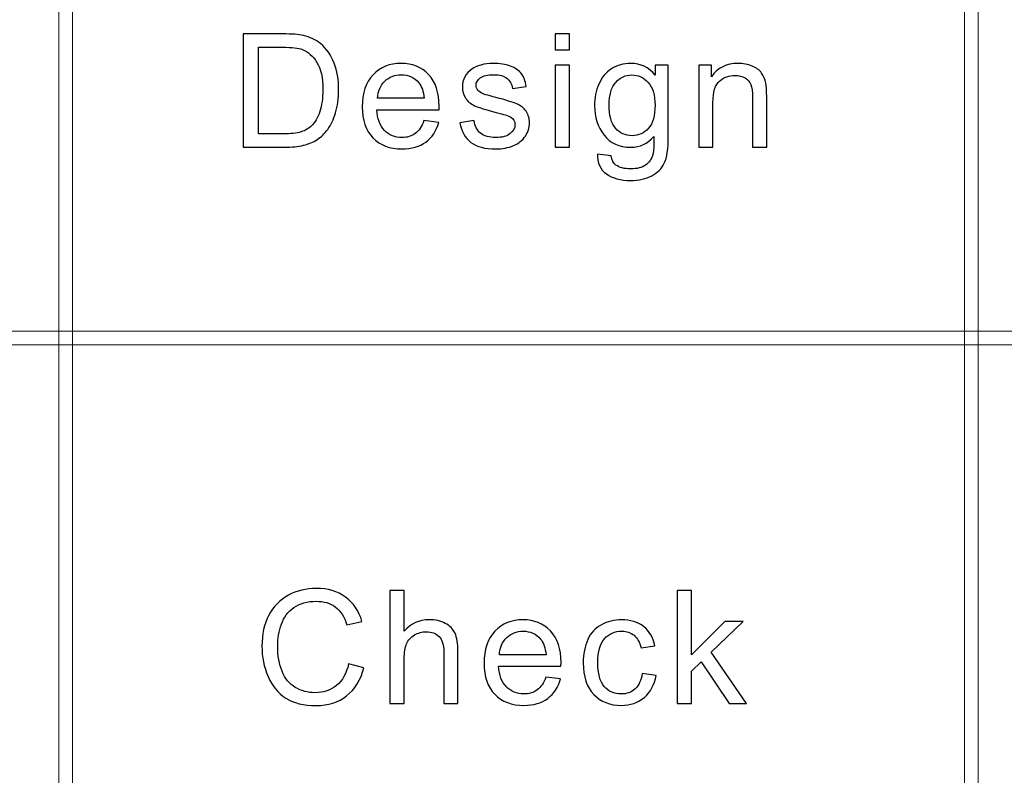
# Model space of a CAD drawing. Header units: millimetres. Extents: x -415 to 5, y -292 to 5.
# Tile 24 of 72: x -108 to -97, y -264 to -256. Entities that reach past the tile are written whole.
import ezdxf

# ---------------------------------------------------------------- set-up
doc = ezdxf.new("R2010")
doc.units = ezdxf.units.MM
doc.header["$MEASUREMENT"] = 0
doc.layers.add('layer 1', color=7, linetype='Continuous')

msp = doc.modelspace()

# ---------------------------------------------------------------- linework, layer by layer
at = {"layer": 'layer 1', "color": 7, "lineweight": 9}
for points in [[(-107.5214, -278.7126), (-107.5214, -278.7126), (-107.6714, -278.7126), (-107.6714, -278.7126), (-107.6714, -278.7126), (-107.6714, -278.7126), (-107.6714, -233.1867), (-107.6714, -233.1867), (-107.6714, -233.1867), (-107.6714, -233.1867), (-107.5214, -233.1867), (-107.5214, -233.1867), (-107.5214, -233.1867), (-107.5214, -233.1867), (-107.5214, -278.7126), (-107.5214, -278.7126)], [(-97.5266, -278.7126), (-97.5266, -278.7126), (-97.6766, -278.7126), (-97.6766, -278.7126), (-97.6766, -278.7126), (-97.6766, -278.7126), (-97.6766, -233.1867), (-97.6766, -233.1867), (-97.6766, -233.1867), (-97.6766, -233.1867), (-97.5266, -233.1867), (-97.5266, -233.1867), (-97.5266, -233.1867), (-97.5266, -233.1867), (-97.5266, -278.7126), (-97.5266, -278.7126)], [(-68.6167, -259.1265), (-68.6167, -259.1265), (-68.6167, -259.2765), (-68.6167, -259.2765), (-68.6167, -259.2765), (-68.6167, -259.2765), (-146.5761, -259.2765), (-146.5761, -259.2765), (-146.5761, -259.2765), (-146.5761, -259.2765), (-146.5761, -259.1265), (-146.5761, -259.1265), (-146.5761, -259.1265), (-146.5761, -259.1265), (-68.6167, -259.1265), (-68.6167, -259.1265)]]:
    msp.add_open_spline(points, degree=3, knots=[0, 0, 0, 0, 0.2, 0.2, 0.2, 0.2, 0.4, 0.4, 0.4, 0.4, 0.6, 0.6, 0.6, 0.6, 1, 1, 1, 1], dxfattribs=at)
at = {"layer": 'layer 1', "color": 7}
for points, knots in [([(-105.6374, -257.0958), (-105.6374, -257.0958), (-105.6374, -255.8449), (-105.6374, -255.8449), (-105.6374, -255.8449), (-105.6374, -255.8449), (-105.1981, -255.8449), (-105.1981, -255.8449), (-105.1981, -255.8449), (-105.099, -255.8449), (-105.0233, -255.8507), (-104.9711, -255.8626), (-104.9711, -255.8626), (-104.898, -255.8792), (-104.8357, -255.9092), (-104.784, -255.9523), (-104.784, -255.9523), (-104.7167, -256.0082), (-104.6665, -256.0793), (-104.6332, -256.166), (-104.6332, -256.166), (-104.5997, -256.2528), (-104.5831, -256.3521), (-104.5831, -256.4636), (-104.5831, -256.4636), (-104.5831, -256.5586), (-104.5944, -256.6427), (-104.6169, -256.7161), (-104.6169, -256.7161), (-104.6395, -256.7894), (-104.6685, -256.8503), (-104.7039, -256.8983), (-104.7039, -256.8983), (-104.7395, -256.9464), (-104.778, -256.9842), (-104.8202, -257.0116), (-104.8202, -257.0116), (-104.8621, -257.0393), (-104.9129, -257.0602), (-104.9722, -257.0745), (-104.9722, -257.0745), (-105.0319, -257.0888), (-105.1001, -257.0958), (-105.1773, -257.0958), (-105.1773, -257.0958), (-105.1773, -257.0958), (-105.6374, -257.0958), (-105.6374, -257.0958)], [0, 0, 0, 0, 0.0769231, 0.0769231, 0.0769231, 0.0769231, 0.1538462, 0.1538462, 0.1538462, 0.1538462, 0.2307692, 0.2307692, 0.2307692, 0.2307692, 0.3076923, 0.3076923, 0.3076923, 0.3076923, 0.3846154, 0.3846154, 0.3846154, 0.3846154, 0.4615385, 0.4615385, 0.4615385, 0.4615385, 0.5384615, 0.5384615, 0.5384615, 0.5384615, 0.6153846, 0.6153846, 0.6153846, 0.6153846, 0.6923077, 0.6923077, 0.6923077, 0.6923077, 0.7692308, 0.7692308, 0.7692308, 0.7692308, 0.8461538, 0.8461538, 0.8461538, 0.8461538, 1, 1, 1, 1]), ([(-102.1929, -256.0195), (-102.1929, -256.0195), (-102.1929, -255.8449), (-102.1929, -255.8449), (-102.1929, -255.8449), (-102.1929, -255.8449), (-102.0362, -255.8449), (-102.0362, -255.8449), (-102.0362, -255.8449), (-102.0362, -255.8449), (-102.0362, -256.0195), (-102.0362, -256.0195), (-102.0362, -256.0195), (-102.0362, -256.0195), (-102.1929, -256.0195), (-102.1929, -256.0195)], [0, 0, 0, 0, 0.2, 0.2, 0.2, 0.2, 0.4, 0.4, 0.4, 0.4, 0.6, 0.6, 0.6, 0.6, 1, 1, 1, 1]), ([(-105.4682, -256.949), (-105.4682, -256.949), (-105.1963, -256.949), (-105.1963, -256.949), (-105.1963, -256.949), (-105.1123, -256.949), (-105.0464, -256.9414), (-104.9986, -256.926), (-104.9986, -256.926), (-104.9509, -256.9106), (-104.9129, -256.889), (-104.8843, -256.8611), (-104.8843, -256.8611), (-104.8446, -256.8218), (-104.8134, -256.7688), (-104.7912, -256.7024), (-104.7912, -256.7024), (-104.7689, -256.636), (-104.7576, -256.5557), (-104.7576, -256.461), (-104.7576, -256.461), (-104.7576, -256.3299), (-104.7796, -256.2292), (-104.8233, -256.1587), (-104.8233, -256.1587), (-104.8668, -256.0883), (-104.92, -256.0411), (-104.9826, -256.0172), (-104.9826, -256.0172), (-105.0277, -256), (-105.1004, -255.9916), (-105.2008, -255.9916), (-105.2008, -255.9916), (-105.2008, -255.9916), (-105.4682, -255.9916), (-105.4682, -255.9916), (-105.4682, -255.9916), (-105.4682, -255.9916), (-105.4682, -256.949), (-105.4682, -256.949)], [0, 0, 0, 0, 0.0909091, 0.0909091, 0.0909091, 0.0909091, 0.1818182, 0.1818182, 0.1818182, 0.1818182, 0.2727273, 0.2727273, 0.2727273, 0.2727273, 0.3636364, 0.3636364, 0.3636364, 0.3636364, 0.4545455, 0.4545455, 0.4545455, 0.4545455, 0.5454545, 0.5454545, 0.5454545, 0.5454545, 0.6363636, 0.6363636, 0.6363636, 0.6363636, 0.7272727, 0.7272727, 0.7272727, 0.7272727, 0.8181818, 0.8181818, 0.8181818, 0.8181818, 1, 1, 1, 1]), ([(-103.6414, -256.8023), (-103.6414, -256.8023), (-103.4793, -256.8232), (-103.4793, -256.8232), (-103.4793, -256.8232), (-103.5045, -256.9155), (-103.5517, -256.9875), (-103.6206, -257.0385), (-103.6206, -257.0385), (-103.6894, -257.0894), (-103.7773, -257.115), (-103.8845, -257.115), (-103.8845, -257.115), (-104.0192, -257.115), (-104.1261, -257.0743), (-104.205, -256.9927), (-104.205, -256.9927), (-104.284, -256.9115), (-104.3235, -256.7971), (-104.3235, -256.65), (-104.3235, -256.65), (-104.3235, -256.498), (-104.2837, -256.3798), (-104.2039, -256.2959), (-104.2039, -256.2959), (-104.124, -256.2117), (-104.0204, -256.1698), (-103.8931, -256.1698), (-103.8931, -256.1698), (-103.7699, -256.1698), (-103.6693, -256.2108), (-103.5912, -256.2933), (-103.5912, -256.2933), (-103.5131, -256.3757), (-103.474, -256.4916), (-103.474, -256.6409), (-103.474, -256.6409), (-103.474, -256.65), (-103.4742, -256.6637), (-103.4749, -256.6818), (-103.4749, -256.6818), (-103.4749, -256.6818), (-104.1632, -256.6818), (-104.1632, -256.6818), (-104.1632, -256.6818), (-104.1573, -256.781), (-104.1288, -256.8573), (-104.0771, -256.91), (-104.0771, -256.91), (-104.0258, -256.9628), (-103.9613, -256.9892), (-103.8845, -256.9892), (-103.8845, -256.9892), (-103.8272, -256.9892), (-103.7782, -256.9744), (-103.7378, -256.9447), (-103.7378, -256.9447), (-103.6972, -256.9149), (-103.6651, -256.8675), (-103.6414, -256.8023)], [0, 0, 0, 0, 0.0625, 0.0625, 0.0625, 0.0625, 0.125, 0.125, 0.125, 0.125, 0.1875, 0.1875, 0.1875, 0.1875, 0.25, 0.25, 0.25, 0.25, 0.3125, 0.3125, 0.3125, 0.3125, 0.375, 0.375, 0.375, 0.375, 0.4375, 0.4375, 0.4375, 0.4375, 0.5, 0.5, 0.5, 0.5, 0.5625, 0.5625, 0.5625, 0.5625, 0.625, 0.625, 0.625, 0.625, 0.6875, 0.6875, 0.6875, 0.6875, 0.75, 0.75, 0.75, 0.75, 0.8125, 0.8125, 0.8125, 0.8125, 0.875, 0.875, 0.875, 0.875, 1, 1, 1, 1]), ([(-103.2447, -256.825), (-103.2447, -256.825), (-103.0897, -256.8005), (-103.0897, -256.8005), (-103.0897, -256.8005), (-103.0811, -256.8614), (-103.0567, -256.908), (-103.017, -256.9406), (-103.017, -256.9406), (-102.9772, -256.9729), (-102.9214, -256.9892), (-102.8502, -256.9892), (-102.8502, -256.9892), (-102.778, -256.9892), (-102.7246, -256.9749), (-102.6896, -256.9461), (-102.6896, -256.9461), (-102.6549, -256.9176), (-102.6373, -256.8838), (-102.6373, -256.8451), (-102.6373, -256.8451), (-102.6373, -256.8105), (-102.6531, -256.7831), (-102.6843, -256.7633), (-102.6843, -256.7633), (-102.7062, -256.7495), (-102.7596, -256.7324), (-102.8445, -256.7111), (-102.8445, -256.7111), (-102.9591, -256.6829), (-103.0383, -256.6585), (-103.0829, -256.6377), (-103.0829, -256.6377), (-103.1272, -256.6168), (-103.1607, -256.5883), (-103.1835, -256.5516), (-103.1835, -256.5516), (-103.2064, -256.5152), (-103.218, -256.4747), (-103.218, -256.4305), (-103.218, -256.4305), (-103.218, -256.3899), (-103.2084, -256.3527), (-103.1898, -256.3183), (-103.1898, -256.3183), (-103.1708, -256.284), (-103.1453, -256.2554), (-103.1129, -256.2327), (-103.1129, -256.2327), (-103.0885, -256.2153), (-103.0553, -256.2004), (-103.0135, -256.1882), (-103.0135, -256.1882), (-102.9713, -256.176), (-102.9265, -256.1698), (-102.8784, -256.1698), (-102.8784, -256.1698), (-102.8059, -256.1698), (-102.7425, -256.18), (-102.6878, -256.2007), (-102.6878, -256.2007), (-102.6329, -256.221), (-102.5926, -256.249), (-102.5664, -256.284), (-102.5664, -256.284), (-102.5406, -256.3192), (-102.5225, -256.366), (-102.5127, -256.4249), (-102.5127, -256.4249), (-102.5127, -256.4249), (-102.6659, -256.4459), (-102.6659, -256.4459), (-102.6659, -256.4459), (-102.6727, -256.3987), (-102.6929, -256.3617), (-102.7262, -256.3352), (-102.7262, -256.3352), (-102.7593, -256.3087), (-102.8063, -256.2956), (-102.8671, -256.2956), (-102.8671, -256.2956), (-102.9386, -256.2956), (-102.99, -256.3073), (-103.0206, -256.3306), (-103.0206, -256.3306), (-103.0512, -256.3539), (-103.0666, -256.3812), (-103.0666, -256.4124), (-103.0666, -256.4124), (-103.0666, -256.4321), (-103.0603, -256.4502), (-103.0476, -256.4663), (-103.0476, -256.4663), (-103.0348, -256.4826), (-103.0149, -256.4962), (-102.9876, -256.507), (-102.9876, -256.507), (-102.9719, -256.5129), (-102.9262, -256.526), (-102.8496, -256.5463), (-102.8496, -256.5463), (-102.7392, -256.5752), (-102.662, -256.599), (-102.6181, -256.6173), (-102.6181, -256.6173), (-102.5742, -256.6357), (-102.5397, -256.6628), (-102.5148, -256.6977), (-102.5148, -256.6977), (-102.4895, -256.733), (-102.4771, -256.7767), (-102.4771, -256.829), (-102.4771, -256.829), (-102.4771, -256.88), (-102.4922, -256.928), (-102.5228, -256.9732), (-102.5228, -256.9732), (-102.5533, -257.0183), (-102.5973, -257.0533), (-102.6546, -257.0781), (-102.6546, -257.0781), (-102.7121, -257.1028), (-102.7772, -257.115), (-102.8496, -257.115), (-102.8496, -257.115), (-102.9695, -257.115), (-103.0613, -257.0906), (-103.1242, -257.0419), (-103.1242, -257.0419), (-103.1871, -256.993), (-103.2271, -256.9208), (-103.2447, -256.825)], [0, 0, 0, 0, 0.0294118, 0.0294118, 0.0294118, 0.0294118, 0.0588235, 0.0588235, 0.0588235, 0.0588235, 0.0882353, 0.0882353, 0.0882353, 0.0882353, 0.1176471, 0.1176471, 0.1176471, 0.1176471, 0.1470588, 0.1470588, 0.1470588, 0.1470588, 0.1764706, 0.1764706, 0.1764706, 0.1764706, 0.2058824, 0.2058824, 0.2058824, 0.2058824, 0.2352941, 0.2352941, 0.2352941, 0.2352941, 0.2647059, 0.2647059, 0.2647059, 0.2647059, 0.2941176, 0.2941176, 0.2941176, 0.2941176, 0.3235294, 0.3235294, 0.3235294, 0.3235294, 0.3529412, 0.3529412, 0.3529412, 0.3529412, 0.3823529, 0.3823529, 0.3823529, 0.3823529, 0.4117647, 0.4117647, 0.4117647, 0.4117647, 0.4411765, 0.4411765, 0.4411765, 0.4411765, 0.4705882, 0.4705882, 0.4705882, 0.4705882, 0.5, 0.5, 0.5, 0.5, 0.5294118, 0.5294118, 0.5294118, 0.5294118, 0.5588235, 0.5588235, 0.5588235, 0.5588235, 0.5882353, 0.5882353, 0.5882353, 0.5882353, 0.6176471, 0.6176471, 0.6176471, 0.6176471, 0.6470588, 0.6470588, 0.6470588, 0.6470588, 0.6764706, 0.6764706, 0.6764706, 0.6764706, 0.7058824, 0.7058824, 0.7058824, 0.7058824, 0.7352941, 0.7352941, 0.7352941, 0.7352941, 0.7647059, 0.7647059, 0.7647059, 0.7647059, 0.7941176, 0.7941176, 0.7941176, 0.7941176, 0.8235294, 0.8235294, 0.8235294, 0.8235294, 0.8529412, 0.8529412, 0.8529412, 0.8529412, 0.8823529, 0.8823529, 0.8823529, 0.8823529, 0.9117647, 0.9117647, 0.9117647, 0.9117647, 0.9411765, 0.9411765, 0.9411765, 0.9411765, 1, 1, 1, 1]), ([(-102.1929, -257.0958), (-102.1929, -257.0958), (-102.1929, -256.1891), (-102.1929, -256.1891), (-102.1929, -256.1891), (-102.1929, -256.1891), (-102.0362, -256.1891), (-102.0362, -256.1891), (-102.0362, -256.1891), (-102.0362, -256.1891), (-102.0362, -257.0958), (-102.0362, -257.0958), (-102.0362, -257.0958), (-102.0362, -257.0958), (-102.1929, -257.0958), (-102.1929, -257.0958)], [0, 0, 0, 0, 0.2, 0.2, 0.2, 0.2, 0.4, 0.4, 0.4, 0.4, 0.6, 0.6, 0.6, 0.6, 1, 1, 1, 1]), ([(-101.7271, -257.171), (-101.7271, -257.171), (-101.5757, -257.1919), (-101.5757, -257.1919), (-101.5757, -257.1919), (-101.5694, -257.2379), (-101.5516, -257.2714), (-101.5225, -257.2926), (-101.5225, -257.2926), (-101.4836, -257.3209), (-101.4305, -257.3351), (-101.3632, -257.3351), (-101.3632, -257.3351), (-101.2907, -257.3351), (-101.2346, -257.3209), (-101.1951, -257.2926), (-101.1951, -257.2926), (-101.1556, -257.2644), (-101.129, -257.2245), (-101.1149, -257.1735), (-101.1149, -257.1735), (-101.1069, -257.1424), (-101.1031, -257.0768), (-101.1037, -256.977), (-101.1037, -256.977), (-101.1723, -257.0562), (-101.2575, -257.0958), (-101.3595, -257.0958), (-101.3595, -257.0958), (-101.4866, -257.0958), (-101.5851, -257.051), (-101.6547, -256.961), (-101.6547, -256.961), (-101.7244, -256.8713), (-101.7591, -256.7636), (-101.7591, -256.6381), (-101.7591, -256.6381), (-101.7591, -256.5516), (-101.743, -256.4718), (-101.7113, -256.3987), (-101.7113, -256.3987), (-101.6796, -256.3256), (-101.6332, -256.2694), (-101.5726, -256.2295), (-101.5726, -256.2295), (-101.5121, -256.1896), (-101.4408, -256.1698), (-101.3589, -256.1698), (-101.3589, -256.1698), (-101.2501, -256.1698), (-101.1601, -256.2135), (-101.0894, -256.3009), (-101.0894, -256.3009), (-101.0894, -256.3009), (-101.0894, -256.1891), (-101.0894, -256.1891), (-101.0894, -256.1891), (-101.0894, -256.1891), (-100.9452, -256.1891), (-100.9452, -256.1891), (-100.9452, -256.1891), (-100.9452, -256.1891), (-100.9452, -256.9721), (-100.9452, -256.9721), (-100.9452, -256.9721), (-100.9452, -257.1132), (-100.9597, -257.2131), (-100.9891, -257.272), (-100.9891, -257.272), (-101.0182, -257.3308), (-101.0648, -257.3774), (-101.128, -257.4115), (-101.128, -257.4115), (-101.1916, -257.4455), (-101.2696, -257.4627), (-101.3622, -257.4627), (-101.3622, -257.4627), (-101.4724, -257.4627), (-101.5611, -257.4386), (-101.6288, -257.3899), (-101.6288, -257.3899), (-101.6968, -257.3415), (-101.7294, -257.2685), (-101.7271, -257.171)], [0, 0, 0, 0, 0.0454545, 0.0454545, 0.0454545, 0.0454545, 0.0909091, 0.0909091, 0.0909091, 0.0909091, 0.1363636, 0.1363636, 0.1363636, 0.1363636, 0.1818182, 0.1818182, 0.1818182, 0.1818182, 0.2272727, 0.2272727, 0.2272727, 0.2272727, 0.2727273, 0.2727273, 0.2727273, 0.2727273, 0.3181818, 0.3181818, 0.3181818, 0.3181818, 0.3636364, 0.3636364, 0.3636364, 0.3636364, 0.4090909, 0.4090909, 0.4090909, 0.4090909, 0.4545455, 0.4545455, 0.4545455, 0.4545455, 0.5, 0.5, 0.5, 0.5, 0.5454545, 0.5454545, 0.5454545, 0.5454545, 0.5909091, 0.5909091, 0.5909091, 0.5909091, 0.6363636, 0.6363636, 0.6363636, 0.6363636, 0.6818182, 0.6818182, 0.6818182, 0.6818182, 0.7272727, 0.7272727, 0.7272727, 0.7272727, 0.7727273, 0.7727273, 0.7727273, 0.7727273, 0.8181818, 0.8181818, 0.8181818, 0.8181818, 0.8636364, 0.8636364, 0.8636364, 0.8636364, 0.9090909, 0.9090909, 0.9090909, 0.9090909, 1, 1, 1, 1]), ([(-100.6088, -257.0958), (-100.6088, -257.0958), (-100.6088, -256.1891), (-100.6088, -256.1891), (-100.6088, -256.1891), (-100.6088, -256.1891), (-100.4681, -256.1891), (-100.4681, -256.1891), (-100.4681, -256.1891), (-100.4681, -256.1891), (-100.4681, -256.3177), (-100.4681, -256.3177), (-100.4681, -256.3177), (-100.4004, -256.219), (-100.3024, -256.1698), (-100.1744, -256.1698), (-100.1744, -256.1698), (-100.1187, -256.1698), (-100.0677, -256.1797), (-100.0211, -256.1992), (-100.0211, -256.1992), (-99.9744, -256.2188), (-99.9394, -256.2446), (-99.9163, -256.2764), (-99.9163, -256.2764), (-99.8931, -256.3082), (-99.8768, -256.346), (-99.8676, -256.3897), (-99.8676, -256.3897), (-99.8619, -256.4182), (-99.859, -256.468), (-99.859, -256.539), (-99.859, -256.539), (-99.859, -256.539), (-99.859, -257.0958), (-99.859, -257.0958), (-99.859, -257.0958), (-99.859, -257.0958), (-100.0157, -257.0958), (-100.0157, -257.0958), (-100.0157, -257.0958), (-100.0157, -257.0958), (-100.0157, -256.5448), (-100.0157, -256.5448), (-100.0157, -256.5448), (-100.0157, -256.4823), (-100.0216, -256.4354), (-100.0338, -256.4045), (-100.0338, -256.4045), (-100.046, -256.3736), (-100.0677, -256.3489), (-100.0985, -256.3302), (-100.0985, -256.3302), (-100.1294, -256.3119), (-100.1659, -256.3026), (-100.2074, -256.3026), (-100.2074, -256.3026), (-100.2739, -256.3026), (-100.3312, -256.3232), (-100.3796, -256.3649), (-100.3796, -256.3649), (-100.4279, -256.4062), (-100.452, -256.4851), (-100.452, -256.601), (-100.452, -256.601), (-100.452, -256.601), (-100.452, -257.0958), (-100.452, -257.0958), (-100.452, -257.0958), (-100.452, -257.0958), (-100.6088, -257.0958), (-100.6088, -257.0958)], [0, 0, 0, 0, 0.0526316, 0.0526316, 0.0526316, 0.0526316, 0.1052632, 0.1052632, 0.1052632, 0.1052632, 0.1578947, 0.1578947, 0.1578947, 0.1578947, 0.2105263, 0.2105263, 0.2105263, 0.2105263, 0.2631579, 0.2631579, 0.2631579, 0.2631579, 0.3157895, 0.3157895, 0.3157895, 0.3157895, 0.3684211, 0.3684211, 0.3684211, 0.3684211, 0.4210526, 0.4210526, 0.4210526, 0.4210526, 0.4736842, 0.4736842, 0.4736842, 0.4736842, 0.5263158, 0.5263158, 0.5263158, 0.5263158, 0.5789474, 0.5789474, 0.5789474, 0.5789474, 0.6315789, 0.6315789, 0.6315789, 0.6315789, 0.6842105, 0.6842105, 0.6842105, 0.6842105, 0.7368421, 0.7368421, 0.7368421, 0.7368421, 0.7894737, 0.7894737, 0.7894737, 0.7894737, 0.8421053, 0.8421053, 0.8421053, 0.8421053, 0.8947368, 0.8947368, 0.8947368, 0.8947368, 1, 1, 1, 1]), ([(-104.1543, -256.5559), (-104.1543, -256.5559), (-103.6396, -256.5559), (-103.6396, -256.5559), (-103.6396, -256.5559), (-103.6464, -256.4796), (-103.6663, -256.4226), (-103.6987, -256.3844), (-103.6987, -256.3844), (-103.7482, -256.3253), (-103.813, -256.2956), (-103.8922, -256.2956), (-103.8922, -256.2956), (-103.964, -256.2956), (-104.0243, -256.3192), (-104.0733, -256.3664), (-104.0733, -256.3664), (-104.1219, -256.4135), (-104.1489, -256.4767), (-104.1543, -256.5559)], [0, 0, 0, 0, 0.1666667, 0.1666667, 0.1666667, 0.1666667, 0.3333333, 0.3333333, 0.3333333, 0.3333333, 0.5, 0.5, 0.5, 0.5, 0.6666667, 0.6666667, 0.6666667, 0.6666667, 1, 1, 1, 1]), ([(-101.5988, -256.627), (-101.5988, -256.7455), (-101.5747, -256.832), (-101.5267, -256.8865), (-101.5267, -256.8865), (-101.4783, -256.9409), (-101.418, -256.9683), (-101.3456, -256.9683), (-101.3456, -256.9683), (-101.2735, -256.9683), (-101.2133, -256.9412), (-101.1642, -256.887), (-101.1642, -256.887), (-101.1156, -256.8329), (-101.0912, -256.7479), (-101.0912, -256.632), (-101.0912, -256.632), (-101.0912, -256.5213), (-101.1165, -256.4377), (-101.1666, -256.3815), (-101.1666, -256.3815), (-101.2168, -256.3253), (-101.2773, -256.2973), (-101.348, -256.2973), (-101.348, -256.2973), (-101.4177, -256.2973), (-101.4768, -256.325), (-101.5258, -256.3804), (-101.5258, -256.3804), (-101.5744, -256.4357), (-101.5988, -256.5178), (-101.5988, -256.627)], [0, 0, 0, 0, 0.1111111, 0.1111111, 0.1111111, 0.1111111, 0.2222222, 0.2222222, 0.2222222, 0.2222222, 0.3333333, 0.3333333, 0.3333333, 0.3333333, 0.4444444, 0.4444444, 0.4444444, 0.4444444, 0.5555556, 0.5555556, 0.5555556, 0.5555556, 0.6666667, 0.6666667, 0.6666667, 0.6666667, 0.7777778, 0.7777778, 0.7777778, 0.7777778, 1, 1, 1, 1]), ([(-104.4737, -262.7996), (-104.4737, -262.7996), (-104.3045, -262.8415), (-104.3045, -262.8415), (-104.3045, -262.8415), (-104.3398, -262.9775), (-104.4034, -263.0808), (-104.4951, -263.1522), (-104.4951, -263.1522), (-104.5867, -263.2235), (-104.699, -263.2593), (-104.8316, -263.2593), (-104.8316, -263.2593), (-104.9688, -263.2593), (-105.0804, -263.232), (-105.1665, -263.1769), (-105.1665, -263.1769), (-105.2525, -263.1222), (-105.3179, -263.0427), (-105.3627, -262.9388), (-105.3627, -262.9388), (-105.4075, -262.8345), (-105.4301, -262.723), (-105.4301, -262.6036), (-105.4301, -262.6036), (-105.4301, -262.4735), (-105.4048, -262.3598), (-105.3541, -262.2629), (-105.3541, -262.2629), (-105.3033, -262.166), (-105.2312, -262.0922), (-105.1377, -262.0419), (-105.1377, -262.0419), (-105.0442, -261.9915), (-104.9412, -261.9665), (-104.829, -261.9665), (-104.829, -261.9665), (-104.7014, -261.9665), (-104.5942, -261.9982), (-104.5075, -262.062), (-104.5075, -262.062), (-104.4206, -262.1257), (-104.36, -262.2151), (-104.3259, -262.3304), (-104.3259, -262.3304), (-104.3259, -262.3304), (-104.4915, -262.3689), (-104.4915, -262.3689), (-104.4915, -262.3689), (-104.5208, -262.2781), (-104.564, -262.2117), (-104.6201, -262.1703), (-104.6201, -262.1703), (-104.6761, -262.1286), (-104.7468, -262.108), (-104.832, -262.108), (-104.832, -262.108), (-104.9296, -262.108), (-105.0115, -262.131), (-105.0772, -262.177), (-105.0772, -262.177), (-105.1428, -262.223), (-105.189, -262.2851), (-105.2155, -262.3625), (-105.2155, -262.3625), (-105.2421, -262.4402), (-105.2555, -262.5203), (-105.2555, -262.6028), (-105.2555, -262.6028), (-105.2555, -262.709), (-105.2398, -262.8019), (-105.2083, -262.8811), (-105.2083, -262.8811), (-105.1769, -262.9606), (-105.1279, -263.0197), (-105.0614, -263.0591), (-105.0614, -263.0591), (-104.9949, -263.0983), (-104.9231, -263.1178), (-104.8457, -263.1178), (-104.8457, -263.1178), (-104.7512, -263.1178), (-104.6717, -263.091), (-104.6064, -263.0378), (-104.6064, -263.0378), (-104.541, -262.9842), (-104.4968, -262.905), (-104.4737, -262.7996)], [0, 0, 0, 0, 0.0434783, 0.0434783, 0.0434783, 0.0434783, 0.0869565, 0.0869565, 0.0869565, 0.0869565, 0.1304348, 0.1304348, 0.1304348, 0.1304348, 0.173913, 0.173913, 0.173913, 0.173913, 0.2173913, 0.2173913, 0.2173913, 0.2173913, 0.2608696, 0.2608696, 0.2608696, 0.2608696, 0.3043478, 0.3043478, 0.3043478, 0.3043478, 0.3478261, 0.3478261, 0.3478261, 0.3478261, 0.3913043, 0.3913043, 0.3913043, 0.3913043, 0.4347826, 0.4347826, 0.4347826, 0.4347826, 0.4782609, 0.4782609, 0.4782609, 0.4782609, 0.5217391, 0.5217391, 0.5217391, 0.5217391, 0.5652174, 0.5652174, 0.5652174, 0.5652174, 0.6086957, 0.6086957, 0.6086957, 0.6086957, 0.6521739, 0.6521739, 0.6521739, 0.6521739, 0.6956522, 0.6956522, 0.6956522, 0.6956522, 0.7391304, 0.7391304, 0.7391304, 0.7391304, 0.7826087, 0.7826087, 0.7826087, 0.7826087, 0.826087, 0.826087, 0.826087, 0.826087, 0.8695652, 0.8695652, 0.8695652, 0.8695652, 0.9130435, 0.9130435, 0.9130435, 0.9130435, 1, 1, 1, 1]), ([(-104.0165, -263.2384), (-104.0165, -263.2384), (-104.0165, -261.9875), (-104.0165, -261.9875), (-104.0165, -261.9875), (-104.0165, -261.9875), (-103.8597, -261.9875), (-103.8597, -261.9875), (-103.8597, -261.9875), (-103.8597, -261.9875), (-103.8597, -262.4376), (-103.8597, -262.4376), (-103.8597, -262.4376), (-103.787, -262.354), (-103.6952, -262.3124), (-103.5842, -262.3124), (-103.5842, -262.3124), (-103.5163, -262.3124), (-103.4572, -262.3255), (-103.4068, -262.352), (-103.4068, -262.352), (-103.3565, -262.3785), (-103.3207, -262.4149), (-103.299, -262.4615), (-103.299, -262.4615), (-103.2773, -262.5081), (-103.2666, -262.5759), (-103.2666, -262.6644), (-103.2666, -262.6644), (-103.2666, -262.6644), (-103.2666, -263.2384), (-103.2666, -263.2384), (-103.2666, -263.2384), (-103.2666, -263.2384), (-103.4233, -263.2384), (-103.4233, -263.2384), (-103.4233, -263.2384), (-103.4233, -263.2384), (-103.4233, -262.6651), (-103.4233, -262.6651), (-103.4233, -262.6651), (-103.4233, -262.5885), (-103.4403, -262.5326), (-103.4738, -262.4976), (-103.4738, -262.4976), (-103.5076, -262.4626), (-103.5551, -262.4452), (-103.6169, -262.4452), (-103.6169, -262.4452), (-103.6629, -262.4452), (-103.7062, -262.4568), (-103.7469, -262.4805), (-103.7469, -262.4805), (-103.7876, -262.504), (-103.8163, -262.536), (-103.8338, -262.5765), (-103.8338, -262.5765), (-103.8511, -262.6167), (-103.8597, -262.6723), (-103.8597, -262.7434), (-103.8597, -262.7434), (-103.8597, -262.7434), (-103.8597, -263.2384), (-103.8597, -263.2384), (-103.8597, -263.2384), (-103.8597, -263.2384), (-104.0165, -263.2384), (-104.0165, -263.2384)], [0, 0, 0, 0, 0.0555556, 0.0555556, 0.0555556, 0.0555556, 0.1111111, 0.1111111, 0.1111111, 0.1111111, 0.1666667, 0.1666667, 0.1666667, 0.1666667, 0.2222222, 0.2222222, 0.2222222, 0.2222222, 0.2777778, 0.2777778, 0.2777778, 0.2777778, 0.3333333, 0.3333333, 0.3333333, 0.3333333, 0.3888889, 0.3888889, 0.3888889, 0.3888889, 0.4444444, 0.4444444, 0.4444444, 0.4444444, 0.5, 0.5, 0.5, 0.5, 0.5555556, 0.5555556, 0.5555556, 0.5555556, 0.6111111, 0.6111111, 0.6111111, 0.6111111, 0.6666667, 0.6666667, 0.6666667, 0.6666667, 0.7222222, 0.7222222, 0.7222222, 0.7222222, 0.7777778, 0.7777778, 0.7777778, 0.7777778, 0.8333333, 0.8333333, 0.8333333, 0.8333333, 0.8888889, 0.8888889, 0.8888889, 0.8888889, 1, 1, 1, 1]), ([(-100.8474, -263.2384), (-100.8474, -263.2384), (-100.8474, -261.9875), (-100.8474, -261.9875), (-100.8474, -261.9875), (-100.8474, -261.9875), (-100.6907, -261.9875), (-100.6907, -261.9875), (-100.6907, -261.9875), (-100.6907, -261.9875), (-100.6907, -262.7), (-100.6907, -262.7), (-100.6907, -262.7), (-100.6907, -262.7), (-100.3202, -262.3317), (-100.3202, -262.3317), (-100.3202, -262.3317), (-100.3202, -262.3317), (-100.1178, -262.3317), (-100.1178, -262.3317), (-100.1178, -262.3317), (-100.1178, -262.3317), (-100.4704, -262.6685), (-100.4704, -262.6685), (-100.4704, -262.6685), (-100.4704, -262.6685), (-100.0821, -263.2384), (-100.0821, -263.2384), (-100.0821, -263.2384), (-100.0821, -263.2384), (-100.2751, -263.2384), (-100.2751, -263.2384), (-100.2751, -263.2384), (-100.2751, -263.2384), (-100.582, -262.7751), (-100.582, -262.7751), (-100.582, -262.7751), (-100.582, -262.7751), (-100.6907, -262.8788), (-100.6907, -262.8788), (-100.6907, -262.8788), (-100.6907, -262.8788), (-100.6907, -263.2384), (-100.6907, -263.2384), (-100.6907, -263.2384), (-100.6907, -263.2384), (-100.8474, -263.2384), (-100.8474, -263.2384)], [0, 0, 0, 0, 0.0769231, 0.0769231, 0.0769231, 0.0769231, 0.1538462, 0.1538462, 0.1538462, 0.1538462, 0.2307692, 0.2307692, 0.2307692, 0.2307692, 0.3076923, 0.3076923, 0.3076923, 0.3076923, 0.3846154, 0.3846154, 0.3846154, 0.3846154, 0.4615385, 0.4615385, 0.4615385, 0.4615385, 0.5384615, 0.5384615, 0.5384615, 0.5384615, 0.6153846, 0.6153846, 0.6153846, 0.6153846, 0.6923077, 0.6923077, 0.6923077, 0.6923077, 0.7692308, 0.7692308, 0.7692308, 0.7692308, 0.8461538, 0.8461538, 0.8461538, 0.8461538, 1, 1, 1, 1]), ([(-102.2964, -262.9449), (-102.2964, -262.9449), (-102.1343, -262.9658), (-102.1343, -262.9658), (-102.1343, -262.9658), (-102.1596, -263.0582), (-102.2068, -263.1301), (-102.2756, -263.1811), (-102.2756, -263.1811), (-102.3445, -263.232), (-102.4324, -263.2576), (-102.5396, -263.2576), (-102.5396, -263.2576), (-102.6744, -263.2576), (-102.7811, -263.2169), (-102.8601, -263.1353), (-102.8601, -263.1353), (-102.9391, -263.0541), (-102.9785, -262.9396), (-102.9785, -262.7926), (-102.9785, -262.7926), (-102.9785, -262.6406), (-102.9388, -262.5224), (-102.8589, -262.4385), (-102.8589, -262.4385), (-102.779, -262.3544), (-102.6755, -262.3124), (-102.5482, -262.3124), (-102.5482, -262.3124), (-102.425, -262.3124), (-102.3243, -262.3535), (-102.2463, -262.4359), (-102.2463, -262.4359), (-102.1682, -262.5183), (-102.129, -262.6342), (-102.129, -262.7835), (-102.129, -262.7835), (-102.129, -262.7926), (-102.1293, -262.8062), (-102.1299, -262.8243), (-102.1299, -262.8243), (-102.1299, -262.8243), (-102.8183, -262.8243), (-102.8183, -262.8243), (-102.8183, -262.8243), (-102.8123, -262.9236), (-102.7839, -262.9999), (-102.7322, -263.0526), (-102.7322, -263.0526), (-102.6809, -263.1053), (-102.6165, -263.1318), (-102.5396, -263.1318), (-102.5396, -263.1318), (-102.4823, -263.1318), (-102.4333, -263.1169), (-102.3929, -263.0872), (-102.3929, -263.0872), (-102.3522, -263.0575), (-102.3202, -263.0101), (-102.2964, -262.9449)], [0, 0, 0, 0, 0.0625, 0.0625, 0.0625, 0.0625, 0.125, 0.125, 0.125, 0.125, 0.1875, 0.1875, 0.1875, 0.1875, 0.25, 0.25, 0.25, 0.25, 0.3125, 0.3125, 0.3125, 0.3125, 0.375, 0.375, 0.375, 0.375, 0.4375, 0.4375, 0.4375, 0.4375, 0.5, 0.5, 0.5, 0.5, 0.5625, 0.5625, 0.5625, 0.5625, 0.625, 0.625, 0.625, 0.625, 0.6875, 0.6875, 0.6875, 0.6875, 0.75, 0.75, 0.75, 0.75, 0.8125, 0.8125, 0.8125, 0.8125, 0.875, 0.875, 0.875, 0.875, 1, 1, 1, 1]), ([(-101.2336, -262.9065), (-101.2336, -262.9065), (-101.0805, -262.9274), (-101.0805, -262.9274), (-101.0805, -262.9274), (-101.0974, -263.0308), (-101.1402, -263.1114), (-101.2094, -263.1699), (-101.2094, -263.1699), (-101.2785, -263.2285), (-101.3637, -263.2576), (-101.4643, -263.2576), (-101.4643, -263.2576), (-101.5905, -263.2576), (-101.692, -263.2172), (-101.7686, -263.1362), (-101.7686, -263.1362), (-101.8454, -263.0553), (-101.8837, -262.9393), (-101.8837, -262.7885), (-101.8837, -262.7885), (-101.8837, -262.6907), (-101.8671, -262.6053), (-101.8341, -262.5319), (-101.8341, -262.5319), (-101.8012, -262.4589), (-101.7511, -262.4038), (-101.6834, -262.3675), (-101.6834, -262.3675), (-101.6159, -262.3308), (-101.5427, -262.3124), (-101.4631, -262.3124), (-101.4631, -262.3124), (-101.3631, -262.3124), (-101.2809, -262.3372), (-101.2173, -262.387), (-101.2173, -262.387), (-101.1535, -262.4368), (-101.1125, -262.5075), (-101.0948, -262.599), (-101.0948, -262.599), (-101.0948, -262.599), (-101.2462, -262.6216), (-101.2462, -262.6216), (-101.2462, -262.6216), (-101.2606, -262.5608), (-101.2862, -262.5151), (-101.3233, -262.4842), (-101.3233, -262.4842), (-101.3601, -262.4536), (-101.4047, -262.4382), (-101.4569, -262.4382), (-101.4569, -262.4382), (-101.5358, -262.4382), (-101.6, -262.4658), (-101.6495, -262.5212), (-101.6495, -262.5212), (-101.6988, -262.5768), (-101.7234, -262.6642), (-101.7234, -262.7842), (-101.7234, -262.7842), (-101.7234, -262.9058), (-101.6997, -262.9941), (-101.6522, -263.0491), (-101.6522, -263.0491), (-101.6044, -263.1042), (-101.5423, -263.1318), (-101.466, -263.1318), (-101.466, -263.1318), (-101.4043, -263.1318), (-101.353, -263.1135), (-101.312, -263.0765), (-101.312, -263.0765), (-101.2708, -263.0398), (-101.2446, -262.983), (-101.2336, -262.9065)], [0, 0, 0, 0, 0.05, 0.05, 0.05, 0.05, 0.1, 0.1, 0.1, 0.1, 0.15, 0.15, 0.15, 0.15, 0.2, 0.2, 0.2, 0.2, 0.25, 0.25, 0.25, 0.25, 0.3, 0.3, 0.3, 0.3, 0.35, 0.35, 0.35, 0.35, 0.4, 0.4, 0.4, 0.4, 0.45, 0.45, 0.45, 0.45, 0.5, 0.5, 0.5, 0.5, 0.55, 0.55, 0.55, 0.55, 0.6, 0.6, 0.6, 0.6, 0.65, 0.65, 0.65, 0.65, 0.7, 0.7, 0.7, 0.7, 0.75, 0.75, 0.75, 0.75, 0.8, 0.8, 0.8, 0.8, 0.85, 0.85, 0.85, 0.85, 0.9, 0.9, 0.9, 0.9, 1, 1, 1, 1]), ([(-102.8094, -262.6986), (-102.8094, -262.6986), (-102.2947, -262.6986), (-102.2947, -262.6986), (-102.2947, -262.6986), (-102.3015, -262.6223), (-102.3213, -262.5652), (-102.3538, -262.527), (-102.3538, -262.527), (-102.4034, -262.4679), (-102.468, -262.4382), (-102.5473, -262.4382), (-102.5473, -262.4382), (-102.6191, -262.4382), (-102.6793, -262.4618), (-102.7284, -262.509), (-102.7284, -262.509), (-102.7771, -262.5562), (-102.8041, -262.6193), (-102.8094, -262.6986)], [0, 0, 0, 0, 0.1666667, 0.1666667, 0.1666667, 0.1666667, 0.3333333, 0.3333333, 0.3333333, 0.3333333, 0.5, 0.5, 0.5, 0.5, 0.6666667, 0.6666667, 0.6666667, 0.6666667, 1, 1, 1, 1])]:
    msp.add_open_spline(points, degree=3, knots=knots, dxfattribs=at)

doc.saveas('drawing.dxf')
